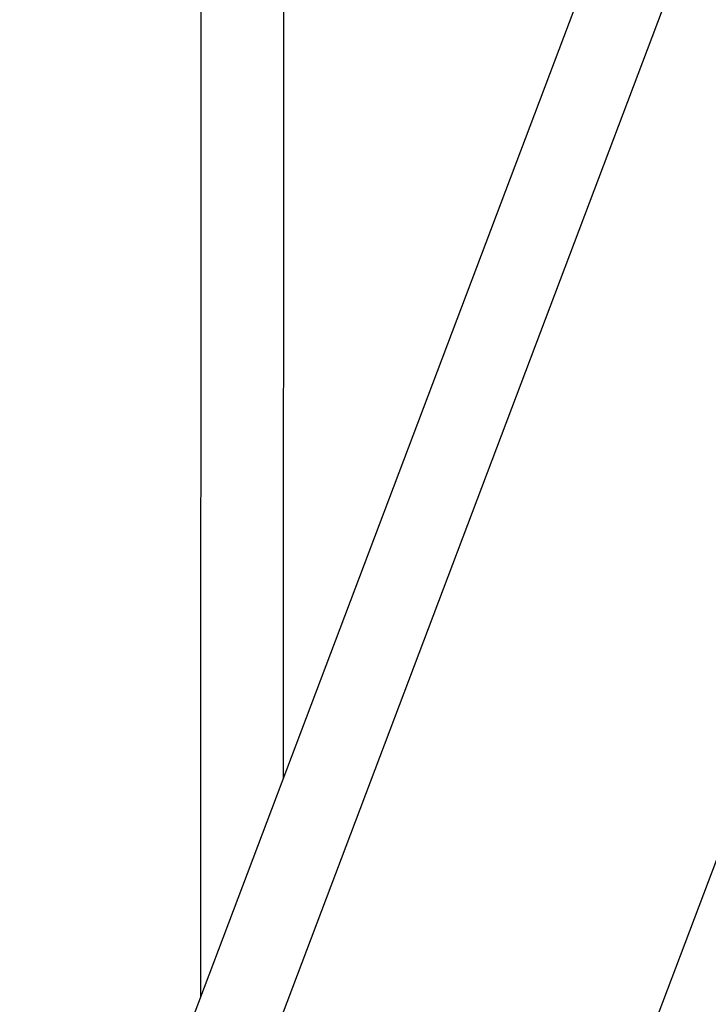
# Model space of a CAD drawing. Header units: millimetres. Extents: x 0 to 2550, y 0 to 1188.
# Tile 122 of 218: x 537 to 553, y 292 to 314. Entities that reach past the tile are written whole.
import ezdxf

# ---------------------------------------------------------------- set-up
doc = ezdxf.new("R2010")
doc.units = ezdxf.units.MM
doc.header["$LTSCALE"] = 46.255
for name, color, linetype in [('A2300202#AF0_ABL202', 7, 'CONTINUOUS'), ('A2300202#AF2_ABL149', 7, 'CONTINUOUS'), ('A2300202#AF5_ABL173', 7, 'CONTINUOUS'), ('M2300301_PBL217', 7, 'CONTINUOUS'), ('M2300301_PBL218', 7, 'CONTINUOUS'), ('M2300301_PBL221', 7, 'CONTINUOUS')]:
    doc.layers.add(name, color=color, linetype=linetype)

# ---------------------------------------------------------------- blocks, each defined once
blk = doc.blocks.new('M2300301_PBL218', base_point=(550.253, 313.293))
at = {"layer": 'M2300301_PBL218', "color": 7}
for p, q in [((536.953, 280.812), (561.807, 346.592)), ((538.736, 280.138), (563.599, 345.944))]:
    blk.add_line(p, q, dxfattribs=at)
blk = doc.blocks.new('A2300202#AF2_ABL149', base_point=(550.805, 313.392))
at = {"layer": 'M2300301_PBL218'}
blk.add_blockref('M2300301_PBL218', (550.253, 313.293), dxfattribs=at)
blk = doc.blocks.new('M2300301_PBL221', base_point=(560.955, 313.294))
at = {"layer": 'M2300301_PBL221', "color": 7}
blk.add_line((547.653, 280.812), (572.509, 346.592), dxfattribs=at)
blk = doc.blocks.new('A2300202#AF5_ABL173', base_point=(560.539, 314.349))
at = {"layer": 'M2300301_PBL221'}
blk.add_blockref('M2300301_PBL221', (560.955, 313.294), dxfattribs=at)
blk = doc.blocks.new('M2300301_PBL217', base_point=(542.09, 310.26))
at = {"layer": 'M2300301_PBL217', "color": 7}
for p, q in [((541.133, 291.875), (541.144, 339.737)), ((543.04, 296.922), (543.05, 339.539))]:
    blk.add_line(p, q, dxfattribs=at)
blk = doc.blocks.new('A2300202#AF0_ABL202', base_point=(542.076, 308.927))
at = {"layer": 'M2300301_PBL217'}
blk.add_blockref('M2300301_PBL217', (542.09, 310.26), dxfattribs=at)

msp = doc.modelspace()

# ---------------------------------------------------------------- block references
at = {"layer": 'A2300202#AF0_ABL202'}
msp.add_blockref('A2300202#AF0_ABL202', (542.0757, 308.9271), dxfattribs=at)
at = {"layer": 'A2300202#AF2_ABL149'}
msp.add_blockref('A2300202#AF2_ABL149', (550.8054, 313.3923), dxfattribs=at)
at = {"layer": 'A2300202#AF5_ABL173'}
msp.add_blockref('A2300202#AF5_ABL173', (560.5391, 314.3494), dxfattribs=at)

doc.saveas('drawing.dxf')
